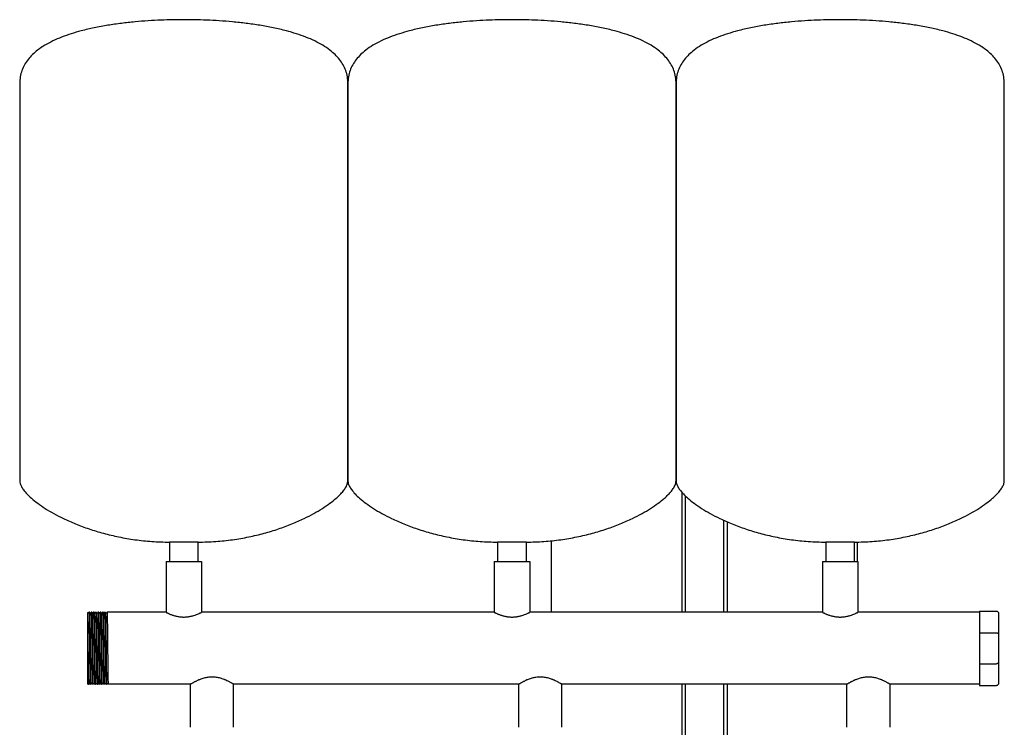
# Model space of a CAD drawing. Header units: millimetres. Extents: x 11 to 2237, y 13 to 1068.
# Tile 4 of 4: x 1352 to 2222, y 443 to 1068. Entities that reach past the tile are written whole.
import ezdxf

# ---------------------------------------------------------------- set-up
doc = ezdxf.new("R2010")
doc.units = ezdxf.units.MM

msp = doc.modelspace()

# ---------------------------------------------------------------- linework, layer by layer
at = {"color": 7, "linetype": 'Continuous', "lineweight": 25}
for p, q in [((1352.49, 1011.84), (1352.49, 660.98)), ((1642.49, 660.98), (1642.49, 1011.84)), ((1642.49, 1011.84), (1642.49, 660.98)), ((1932.49, 1011.84), (1932.49, 660.98)), ((1932.49, 660.98), (1932.49, 1011.84)), ((2222.49, 660.98), (2222.49, 1011.84)), ((1937.49, 650.97), (1937.49, 544.83)), ((1940.49, 647.78), (1940.49, 544.83)), ((1974.49, 626.2), (1974.49, 544.83)), ((1977.49, 624.88), (1977.49, 544.83)), ((1484.79, 606.83), (1484.79, 589.83)), ((1497.49, 606.83), (1484.79, 606.83)), ((1510.19, 606.83), (1497.49, 606.83)), ((1510.19, 589.83), (1510.19, 606.83)), ((1774.79, 606.83), (1774.79, 589.83)), ((1787.49, 606.83), (1774.79, 606.83)), ((1800.19, 606.83), (1787.49, 606.83)), ((1800.19, 589.83), (1800.19, 606.83)), ((1822.49, 544.83), (1822.49, 608.1)), ((2064.79, 606.83), (2064.79, 589.83)), ((2077.49, 606.83), (2064.79, 606.83)), ((2090.19, 606.83), (2077.49, 606.83)), ((2090.19, 589.83), (2090.19, 606.83)), ((2092.49, 606.91), (2092.49, 589.83)), ((1481.79, 589.83), (1481.79, 544.83)), ((1481.79, 589.83), (1513.19, 589.83)), ((1513.19, 589.83), (1513.19, 544.83)), ((1771.79, 589.83), (1771.79, 544.83)), ((1771.79, 589.83), (1803.19, 589.83)), ((1803.19, 589.83), (1803.19, 544.83)), ((2061.79, 589.83), (2061.79, 544.83)), ((2061.79, 589.83), (2093.19, 589.83)), ((2093.19, 589.83), (2093.19, 544.83)), ((1412.49, 540.17), (1412.49, 485.98)), ((1413.66, 544.82), (1413.67, 544.83)), ((1414.32, 544.83), (1413.67, 544.83)), ((1415.66, 544.83), (1415.67, 544.83)), ((1416.32, 544.83), (1415.67, 544.83)), ((1417.66, 544.83), (1417.67, 544.83)), ((1418.32, 544.83), (1417.67, 544.83)), ((1419.66, 544.82), (1419.67, 544.83)), ((1420.32, 544.82), (1419.67, 544.83)), ((1421.15, 544.15), (1421.09, 544.1)), ((1421.66, 544.83), (1421.67, 544.83)), ((1422.32, 544.83), (1421.67, 544.83)), ((1422.9, 544.11), (1422.84, 544.15)), ((1423.66, 544.82), (1423.67, 544.83)), ((1424.32, 544.83), (1423.67, 544.83)), ((1424.9, 544.11), (1424.84, 544.15)), ((1425.66, 544.83), (1425.67, 544.83)), ((1426.32, 544.83), (1425.67, 544.83)), ((1427.66, 544.83), (1427.67, 544.83)), ((1428.32, 544.82), (1427.67, 544.83)), ((1429.15, 544.15), (1429.09, 544.1)), ((1429.66, 544.82), (1429.67, 544.83)), ((1481.79, 544.83), (1429.67, 544.83)), ((1771.79, 544.83), (1513.19, 544.83)), ((2061.79, 544.83), (1803.19, 544.83)), ((2200.49, 544.83), (2093.19, 544.83)), ((2200.49, 545.93), (2215.49, 545.93)), ((2200.49, 545.93), (2200.49, 526.69)), ((2217.49, 543.93), (2217.49, 525.86)), ((2200.49, 526.69), (2200.49, 499.47)), ((2200.49, 526.69), (2215.49, 526.69)), ((2217.49, 525.86), (2217.49, 500.3)), ((2200.49, 499.47), (2200.49, 480.23)), ((2200.49, 499.47), (2215.49, 499.47)), ((2217.49, 500.3), (2217.49, 482.23)), ((1412.42, 481.64), (1412.66, 481.33)), ((1413.32, 481.33), (1412.66, 481.33)), ((1413.32, 481.33), (1413.32, 481.33)), ((1415.32, 481.33), (1414.67, 481.33)), ((1415.32, 481.33), (1415.32, 481.33)), ((1417.32, 481.33), (1416.67, 481.33)), ((1417.32, 481.33), (1417.32, 481.33)), ((1419.32, 481.33), (1418.67, 481.33)), ((1419.32, 481.33), (1419.32, 481.33)), ((1421.32, 481.33), (1420.67, 481.33)), ((1421.32, 481.33), (1421.32, 481.33)), ((1423.32, 481.33), (1422.67, 481.33)), ((1423.32, 481.33), (1423.32, 481.33)), ((1423.84, 482), (1423.9, 482.05)), ((1424.09, 482.05), (1424.15, 482)), ((1425.32, 481.33), (1424.67, 481.33)), ((1425.32, 481.33), (1425.32, 481.33)), ((1426.09, 482.05), (1426.15, 482)), ((1427.32, 481.33), (1426.67, 481.33)), ((1427.32, 481.33), (1427.32, 481.33)), ((1429.32, 481.33), (1428.67, 481.33)), ((1429.32, 481.33), (1429.32, 481.33)), ((1503.44, 481.33), (1430.67, 481.33)), ((1503.44, 443.33), (1503.44, 481.33)), ((1793.44, 481.33), (1541.54, 481.33)), ((1541.54, 443.33), (1541.54, 481.33)), ((1793.44, 443.33), (1793.44, 481.33)), ((2083.44, 481.33), (1831.54, 481.33)), ((1831.54, 443.33), (1831.54, 481.33)), ((1937.49, 481.33), (1937.49, 262.96)), ((1940.49, 481.33), (1940.49, 263.36)), ((1974.49, 481.33), (1974.49, 221.18)), ((1977.49, 481.33), (1977.49, 221.18)), ((2083.44, 443.33), (2083.44, 481.33)), ((2200.49, 481.33), (2121.54, 481.33)), ((2121.54, 443.33), (2121.54, 481.33)), ((2200.49, 480.23), (2215.49, 480.23))]:
    msp.add_line(p, q, dxfattribs=at)
at = {"color": 7, "linetype": 'Continuous', "lineweight": 25, "flags": 128}
msp.add_lwpolyline([(1412.84, 544.15), (1412.58, 544.49), (1412.57, 544.51)], dxfattribs=at)
at = {"color": 7, "linetype": 'Continuous', "lineweight": 25}
for points, knots in [([(1497.49, 1068.08), (1494.29, 1068.06), (1487.57, 1068.02), (1477.11, 1067.69), (1465.95, 1067.1), (1454.29, 1066.19), (1442.34, 1064.91), (1430.33, 1063.21), (1418.45, 1061.04), (1407.66, 1058.53), (1398.04, 1055.76), (1389.66, 1052.81), (1381.85, 1049.45), (1374.71, 1045.65), (1368.68, 1041.6), (1363.73, 1037.36), (1359.8, 1033.04), (1356.61, 1028.33), (1354.27, 1023.2), (1352.76, 1017.66), (1352.59, 1013.8), (1352.49, 1011.84)], [0, 0, 0, 0, 0.057101, 0.119664, 0.186469, 0.256315, 0.328021, 0.400438, 0.472461, 0.543048, 0.597844, 0.650682, 0.701215, 0.749205, 0.794577, 0.830497, 0.864953, 0.898386, 0.931445, 0.964982, 1, 1, 1, 1]), ([(1642.49, 1011.84), (1642.4, 1013.8), (1642.22, 1017.66), (1640.72, 1023.2), (1638.38, 1028.33), (1635.19, 1033.04), (1631.26, 1037.36), (1626.31, 1041.6), (1620.27, 1045.65), (1613.14, 1049.45), (1605.32, 1052.81), (1596.94, 1055.76), (1587.33, 1058.53), (1576.53, 1061.04), (1564.66, 1063.21), (1552.64, 1064.91), (1540.7, 1066.19), (1529.04, 1067.1), (1517.88, 1067.69), (1507.41, 1068.02), (1500.7, 1068.06), (1497.49, 1068.08)], [0, 0, 0, 0, 0.035018, 0.068555, 0.101614, 0.135047, 0.169503, 0.205423, 0.250795, 0.298785, 0.349318, 0.402156, 0.456952, 0.527539, 0.599562, 0.671979, 0.743685, 0.813531, 0.880336, 0.942899, 1, 1, 1, 1]), ([(1787.49, 1068.08), (1784.29, 1068.06), (1777.57, 1068.02), (1767.11, 1067.69), (1755.95, 1067.1), (1744.29, 1066.19), (1732.34, 1064.91), (1720.33, 1063.21), (1708.45, 1061.04), (1697.66, 1058.53), (1688.04, 1055.76), (1679.66, 1052.81), (1671.85, 1049.45), (1664.71, 1045.65), (1658.68, 1041.6), (1653.73, 1037.36), (1649.8, 1033.04), (1646.61, 1028.33), (1644.27, 1023.2), (1642.76, 1017.66), (1642.59, 1013.8), (1642.49, 1011.84)], [0, 0, 0, 0, 0.057101, 0.119664, 0.186469, 0.256315, 0.328021, 0.400438, 0.472461, 0.543048, 0.597844, 0.650682, 0.701215, 0.749205, 0.794577, 0.830497, 0.864953, 0.898386, 0.931445, 0.964982, 1, 1, 1, 1]), ([(1932.49, 1011.84), (1932.4, 1013.8), (1932.22, 1017.66), (1930.72, 1023.2), (1928.38, 1028.33), (1925.19, 1033.04), (1921.26, 1037.36), (1916.31, 1041.6), (1910.27, 1045.65), (1903.14, 1049.45), (1895.32, 1052.81), (1886.94, 1055.76), (1877.33, 1058.53), (1866.53, 1061.04), (1854.66, 1063.21), (1842.64, 1064.91), (1830.7, 1066.19), (1819.04, 1067.1), (1807.88, 1067.69), (1797.41, 1068.02), (1790.7, 1068.06), (1787.49, 1068.08)], [0, 0, 0, 0, 0.035018, 0.068555, 0.101614, 0.135047, 0.169503, 0.205423, 0.250795, 0.298785, 0.349318, 0.402156, 0.456952, 0.527539, 0.599562, 0.671979, 0.743685, 0.813531, 0.880336, 0.942899, 1, 1, 1, 1]), ([(2077.49, 1068.08), (2074.29, 1068.06), (2067.57, 1068.02), (2057.11, 1067.69), (2045.95, 1067.1), (2034.29, 1066.19), (2022.34, 1064.91), (2010.33, 1063.21), (1998.45, 1061.04), (1987.66, 1058.53), (1978.04, 1055.76), (1969.66, 1052.81), (1961.85, 1049.45), (1954.71, 1045.65), (1948.68, 1041.6), (1943.73, 1037.36), (1939.8, 1033.04), (1936.61, 1028.33), (1934.27, 1023.2), (1932.76, 1017.66), (1932.59, 1013.8), (1932.49, 1011.84)], [0, 0, 0, 0, 0.057101, 0.119664, 0.186469, 0.256315, 0.328021, 0.400438, 0.472461, 0.543048, 0.597844, 0.650682, 0.701215, 0.749205, 0.794577, 0.830497, 0.864953, 0.898386, 0.931445, 0.964982, 1, 1, 1, 1]), ([(2222.49, 1011.84), (2222.4, 1013.8), (2222.22, 1017.66), (2220.72, 1023.2), (2218.38, 1028.33), (2215.19, 1033.04), (2211.26, 1037.36), (2206.31, 1041.6), (2200.27, 1045.65), (2193.14, 1049.45), (2185.32, 1052.81), (2176.94, 1055.76), (2167.33, 1058.53), (2156.53, 1061.04), (2144.66, 1063.21), (2132.64, 1064.91), (2120.7, 1066.19), (2109.04, 1067.1), (2097.88, 1067.69), (2087.41, 1068.02), (2080.7, 1068.06), (2077.49, 1068.08)], [0, 0, 0, 0, 0.035018, 0.068555, 0.101614, 0.135047, 0.169503, 0.205423, 0.250795, 0.298785, 0.349318, 0.402156, 0.456952, 0.527539, 0.599562, 0.671979, 0.743685, 0.813531, 0.880336, 0.942899, 1, 1, 1, 1]), ([(1352.49, 660.98), (1352.58, 660.15), (1352.77, 658.35), (1354.02, 655.64), (1356.02, 652.54), (1359, 649.07), (1363.2, 645.1), (1368.59, 640.82), (1375.2, 636.34), (1382.79, 631.87), (1391.75, 627.27), (1402.13, 622.71), (1413.93, 618.34), (1426.65, 614.48), (1440.21, 611.24), (1454.51, 608.79), (1469.45, 607.15), (1479.63, 606.94), (1484.79, 606.83)], [0, 0, 0, 0, 0.016622, 0.036153, 0.05912, 0.090838, 0.127593, 0.175262, 0.228868, 0.287991, 0.35219, 0.431201, 0.515618, 0.604837, 0.698312, 0.795569, 0.896225, 1, 1, 1, 1]), ([(1510.19, 606.83), (1515.36, 606.94), (1525.53, 607.15), (1540.48, 608.79), (1554.77, 611.24), (1568.34, 614.48), (1581.06, 618.34), (1592.86, 622.71), (1603.23, 627.27), (1612.2, 631.87), (1619.79, 636.34), (1626.4, 640.82), (1631.59, 644.93), (1635.47, 648.58), (1638.27, 651.68), (1640.47, 654.76), (1642.1, 657.81), (1642.37, 659.99), (1642.49, 660.98)], [0, 0, 0, 0, 0.103778, 0.204436, 0.301697, 0.395174, 0.484396, 0.568815, 0.647829, 0.712029, 0.771154, 0.824762, 0.872432, 0.903943, 0.931838, 0.95609, 0.980149, 1, 1, 1, 1]), ([(1642.49, 660.98), (1642.58, 660.15), (1642.77, 658.35), (1644.02, 655.64), (1646.02, 652.54), (1649, 649.07), (1653.2, 645.1), (1658.59, 640.82), (1665.2, 636.34), (1672.79, 631.87), (1681.75, 627.27), (1692.13, 622.71), (1703.93, 618.34), (1716.65, 614.48), (1730.21, 611.24), (1744.51, 608.79), (1759.45, 607.15), (1769.63, 606.94), (1774.79, 606.83)], [0, 0, 0, 0, 0.016622, 0.036153, 0.05912, 0.090838, 0.127593, 0.175262, 0.228868, 0.287991, 0.35219, 0.431201, 0.515618, 0.604837, 0.698312, 0.795569, 0.896225, 1, 1, 1, 1]), ([(1800.19, 606.83), (1805.36, 606.94), (1815.53, 607.15), (1830.48, 608.79), (1844.77, 611.24), (1858.34, 614.48), (1871.06, 618.34), (1882.86, 622.71), (1893.23, 627.27), (1902.2, 631.87), (1909.79, 636.34), (1916.4, 640.82), (1921.59, 644.93), (1925.47, 648.58), (1928.27, 651.68), (1930.47, 654.76), (1932.1, 657.81), (1932.37, 659.99), (1932.49, 660.98)], [0, 0, 0, 0, 0.103778, 0.204436, 0.301697, 0.395174, 0.484396, 0.568815, 0.647829, 0.712029, 0.771154, 0.824762, 0.872432, 0.903943, 0.931838, 0.95609, 0.980149, 1, 1, 1, 1]), ([(1932.49, 660.98), (1932.58, 660.15), (1932.77, 658.35), (1934.02, 655.64), (1936.02, 652.54), (1939, 649.07), (1943.2, 645.1), (1948.59, 640.82), (1955.2, 636.34), (1962.79, 631.87), (1971.75, 627.27), (1982.13, 622.71), (1993.93, 618.34), (2006.65, 614.48), (2020.21, 611.24), (2034.51, 608.79), (2049.45, 607.15), (2059.63, 606.94), (2064.79, 606.83)], [0, 0, 0, 0, 0.016622, 0.036153, 0.05912, 0.090838, 0.127593, 0.175262, 0.228868, 0.287991, 0.35219, 0.431201, 0.515618, 0.604837, 0.698312, 0.795569, 0.896225, 1, 1, 1, 1]), ([(2090.19, 606.83), (2095.36, 606.94), (2105.53, 607.15), (2120.48, 608.79), (2134.77, 611.24), (2148.34, 614.48), (2161.06, 618.34), (2172.86, 622.71), (2183.23, 627.27), (2192.2, 631.87), (2199.79, 636.34), (2206.4, 640.82), (2211.59, 644.93), (2215.47, 648.58), (2218.27, 651.68), (2220.47, 654.76), (2222.1, 657.81), (2222.37, 659.99), (2222.49, 660.98)], [0, 0, 0, 0, 0.103778, 0.204436, 0.301697, 0.395174, 0.484396, 0.568815, 0.647829, 0.712029, 0.771154, 0.824762, 0.872432, 0.903943, 0.931838, 0.95609, 0.980149, 1, 1, 1, 1]), ([(1412.57, 544.51), (1412.49, 544.46), (1412.49, 544.46), (1412.49, 543.08), (1412.49, 541.14), (1412.49, 540.17)], [0, 0, 0, 0, 0.24309, 0.621439, 1, 1, 1, 1]), ([(1412.49, 540.17), (1412.51, 539.27), (1412.53, 538.25), (1412.56, 536), (1412.58, 534.77), (1412.61, 532.81), (1412.62, 532.14), (1412.63, 530.76), (1412.64, 530.05), (1412.67, 527.84), (1412.68, 526.29), (1412.72, 523.08), (1412.74, 521.41), (1412.77, 518.04), (1412.79, 516.33), (1412.81, 513.79), (1412.82, 512.94), (1412.84, 511.25), (1412.85, 510.4), (1412.87, 507.85), (1412.89, 506.15), (1412.92, 502.82), (1412.94, 501.19), (1412.98, 498.07), (1412.99, 496.58), (1413.02, 494.48), (1413.03, 493.8), (1413.04, 492.48), (1413.05, 491.84), (1413.08, 489.97), (1413.1, 488.81), (1413.13, 486.73), (1413.15, 485.8), (1413.18, 484.19), (1413.2, 483.52), (1413.22, 482.71), (1413.23, 482.47), (1413.25, 482.06), (1413.26, 481.89), (1413.28, 481.47), (1413.3, 481.33), (1413.32, 481.33)], [0, 0, 0, 0, 0.0625, 0.0625, 0.125, 0.125, 0.15625, 0.15625, 0.1875, 0.1875, 0.25, 0.25, 0.3125, 0.3125, 0.375, 0.375, 0.40625, 0.40625, 0.4375, 0.4375, 0.5, 0.5, 0.5625, 0.5625, 0.625, 0.625, 0.65625, 0.65625, 0.6875, 0.6875, 0.75, 0.75, 0.8125, 0.8125, 0.875, 0.875, 0.90625, 0.90625, 0.9375, 0.9375, 1, 1, 1, 1]), ([(1413.15, 544.15), (1413.1, 544.12), (1412.99, 544.04), (1412.89, 544.12), (1412.84, 544.15)], [0, 0, 0, 0, 0.500003, 1, 1, 1, 1]), ([(1413.66, 544.82), (1413.58, 544.71), (1413.4, 544.49), (1413.23, 544.26), (1413.15, 544.15)], [0, 0, 0, 0, 0.5, 1, 1, 1, 1]), ([(1413.67, 544.83), (1413.69, 544.83), (1413.71, 544.62), (1413.74, 544.01), (1413.75, 543.76), (1413.77, 543.31), (1413.77, 543.15), (1413.78, 542.8), (1413.79, 542.62), (1413.81, 541.63), (1413.83, 540.65), (1413.88, 538.32), (1413.9, 536.98), (1413.93, 534.77), (1413.94, 534), (1413.96, 532.41), (1413.97, 531.59), (1414, 529.02), (1414.02, 527.18), (1414.06, 523.31), (1414.09, 521.29), (1414.13, 517.2), (1414.15, 515.12), (1414.19, 511.03), (1414.21, 508.96), (1414.25, 504.86), (1414.27, 502.84), (1414.31, 498.98), (1414.34, 497.13), (1414.37, 494.57), (1414.38, 493.75), (1414.4, 492.16), (1414.41, 491.39), (1414.44, 489.18), (1414.46, 487.84), (1414.5, 485.51), (1414.52, 484.52), (1414.55, 483.54), (1414.55, 483.35), (1414.56, 483.01), (1414.57, 482.85), (1414.58, 482.4), (1414.59, 482.15), (1414.63, 481.54), (1414.65, 481.33), (1414.67, 481.33)], [0, 0, 0, 0, 0.0625, 0.0625, 0.09375, 0.09375, 0.109375, 0.109375, 0.125, 0.125, 0.1875, 0.1875, 0.25, 0.25, 0.28125, 0.28125, 0.3125, 0.3125, 0.375, 0.375, 0.4375, 0.4375, 0.5, 0.5, 0.5625, 0.5625, 0.625, 0.625, 0.6875, 0.6875, 0.71875, 0.71875, 0.75, 0.75, 0.8125, 0.8125, 0.875, 0.875, 0.890625, 0.890625, 0.90625, 0.90625, 0.9375, 0.9375, 1, 1, 1, 1]), ([(1414.84, 544.15), (1414.75, 544.27), (1414.58, 544.49), (1414.41, 544.71), (1414.32, 544.83)], [0, 0, 0, 0, 0.5, 1, 1, 1, 1]), ([(1414.32, 544.83), (1414.34, 544.67), (1414.38, 544.44), (1414.44, 542.58), (1414.51, 539.65), (1414.57, 535.67), (1414.63, 530.83), (1414.69, 525.31), (1414.76, 519.31), (1414.82, 513.08), (1414.88, 506.85), (1414.95, 500.85), (1415.01, 495.32), (1415.07, 490.49), (1415.13, 486.5), (1415.2, 483.57), (1415.26, 481.68), (1415.3, 481.45), (1415.32, 481.33)], [0, 0, 0, 0, 0.058843, 0.121022, 0.183955, 0.247133, 0.309418, 0.372157, 0.435384, 0.497881, 0.560379, 0.623606, 0.686345, 0.74863, 0.811808, 0.874741, 0.93692, 1, 1, 1, 1]), ([(1415.15, 544.15), (1415.1, 544.12), (1414.99, 544.04), (1414.89, 544.12), (1414.84, 544.15)], [0, 0, 0, 0, 0.500003, 1, 1, 1, 1]), ([(1415.66, 544.83), (1415.58, 544.71), (1415.41, 544.49), (1415.24, 544.27), (1415.15, 544.15)], [0, 0, 0, 0, 0.5, 1, 1, 1, 1]), ([(1415.67, 544.83), (1415.69, 544.83), (1415.71, 544.62), (1415.74, 544.01), (1415.75, 543.76), (1415.77, 543.31), (1415.77, 543.15), (1415.78, 542.8), (1415.79, 542.62), (1415.81, 541.63), (1415.83, 540.65), (1415.88, 538.32), (1415.9, 536.98), (1415.93, 534.77), (1415.94, 534), (1415.96, 532.41), (1415.97, 531.59), (1416, 529.02), (1416.02, 527.18), (1416.06, 523.31), (1416.09, 521.29), (1416.13, 517.2), (1416.15, 515.12), (1416.19, 511.03), (1416.21, 508.96), (1416.25, 504.86), (1416.27, 502.84), (1416.31, 498.98), (1416.34, 497.13), (1416.37, 494.57), (1416.38, 493.75), (1416.4, 492.16), (1416.41, 491.39), (1416.44, 489.18), (1416.46, 487.84), (1416.5, 485.51), (1416.52, 484.52), (1416.55, 483.54), (1416.55, 483.35), (1416.56, 483.01), (1416.57, 482.85), (1416.58, 482.4), (1416.59, 482.15), (1416.63, 481.54), (1416.65, 481.33), (1416.67, 481.33)], [0, 0, 0, 0, 0.0625, 0.0625, 0.09375, 0.09375, 0.109375, 0.109375, 0.125, 0.125, 0.1875, 0.1875, 0.25, 0.25, 0.28125, 0.28125, 0.3125, 0.3125, 0.375, 0.375, 0.4375, 0.4375, 0.5, 0.5, 0.5625, 0.5625, 0.625, 0.625, 0.6875, 0.6875, 0.71875, 0.71875, 0.75, 0.75, 0.8125, 0.8125, 0.875, 0.875, 0.890625, 0.890625, 0.90625, 0.90625, 0.9375, 0.9375, 1, 1, 1, 1]), ([(1416.84, 544.15), (1416.75, 544.27), (1416.58, 544.49), (1416.41, 544.71), (1416.32, 544.83)], [0, 0, 0, 0, 0.5, 1, 1, 1, 1]), ([(1416.32, 544.83), (1416.34, 544.68), (1416.38, 544.45), (1416.44, 542.58), (1416.51, 539.65), (1416.57, 535.67), (1416.63, 530.83), (1416.69, 525.31), (1416.76, 519.31), (1416.82, 513.08), (1416.88, 506.85), (1416.95, 500.85), (1417.01, 495.32), (1417.07, 490.49), (1417.13, 486.5), (1417.2, 483.57), (1417.26, 481.68), (1417.3, 481.45), (1417.32, 481.33)], [0, 0, 0, 0, 0.059672, 0.121797, 0.184674, 0.247796, 0.310027, 0.37271, 0.435882, 0.498324, 0.560766, 0.623938, 0.686621, 0.748852, 0.811974, 0.874851, 0.936976, 1, 1, 1, 1]), ([(1417.15, 544.15), (1417.1, 544.12), (1416.99, 544.04), (1416.89, 544.12), (1416.84, 544.15)], [0, 0, 0, 0, 0.500003, 1, 1, 1, 1]), ([(1417.66, 544.83), (1417.58, 544.71), (1417.41, 544.49), (1417.23, 544.27), (1417.15, 544.15)], [0, 0, 0, 0, 0.5, 1, 1, 1, 1]), ([(1417.67, 544.83), (1417.69, 544.83), (1417.71, 544.62), (1417.74, 544.01), (1417.75, 543.76), (1417.77, 543.31), (1417.77, 543.15), (1417.78, 542.8), (1417.79, 542.62), (1417.81, 541.63), (1417.83, 540.65), (1417.88, 538.32), (1417.9, 536.98), (1417.93, 534.77), (1417.94, 534), (1417.96, 532.41), (1417.97, 531.59), (1418, 529.02), (1418.02, 527.18), (1418.06, 523.31), (1418.09, 521.29), (1418.13, 517.2), (1418.15, 515.12), (1418.19, 511.03), (1418.21, 508.96), (1418.25, 504.86), (1418.27, 502.84), (1418.31, 498.98), (1418.34, 497.13), (1418.37, 494.57), (1418.38, 493.75), (1418.4, 492.16), (1418.41, 491.39), (1418.44, 489.18), (1418.46, 487.84), (1418.5, 485.51), (1418.52, 484.52), (1418.55, 483.54), (1418.55, 483.35), (1418.56, 483.01), (1418.57, 482.85), (1418.58, 482.4), (1418.59, 482.15), (1418.63, 481.54), (1418.65, 481.33), (1418.67, 481.33)], [0, 0, 0, 0, 0.0625, 0.0625, 0.09375, 0.09375, 0.109375, 0.109375, 0.125, 0.125, 0.1875, 0.1875, 0.25, 0.25, 0.28125, 0.28125, 0.3125, 0.3125, 0.375, 0.375, 0.4375, 0.4375, 0.5, 0.5, 0.5625, 0.5625, 0.625, 0.625, 0.6875, 0.6875, 0.71875, 0.71875, 0.75, 0.75, 0.8125, 0.8125, 0.875, 0.875, 0.890625, 0.890625, 0.90625, 0.90625, 0.9375, 0.9375, 1, 1, 1, 1]), ([(1418.84, 544.15), (1418.75, 544.27), (1418.58, 544.49), (1418.41, 544.71), (1418.32, 544.83)], [0, 0, 0, 0, 0.5, 1, 1, 1, 1]), ([(1418.32, 544.83), (1418.34, 544.67), (1418.38, 544.44), (1418.44, 542.58), (1418.51, 539.65), (1418.57, 535.67), (1418.63, 530.83), (1418.69, 525.31), (1418.76, 519.31), (1418.82, 513.08), (1418.88, 506.85), (1418.95, 500.85), (1419.01, 495.32), (1419.07, 490.49), (1419.13, 486.5), (1419.2, 483.57), (1419.26, 481.68), (1419.3, 481.45), (1419.32, 481.33)], [0, 0, 0, 0, 0.058721, 0.120909, 0.18385, 0.247036, 0.309329, 0.372076, 0.435311, 0.497817, 0.560322, 0.623557, 0.686304, 0.748598, 0.811784, 0.874725, 0.936912, 1, 1, 1, 1]), ([(1419.15, 544.15), (1419.13, 544.13), (1419.09, 544.09), (1418.99, 544.07), (1418.9, 544.09), (1418.86, 544.13), (1418.84, 544.15)], [0, 0, 0, 0, 0.247951, 0.500002, 0.752053, 1, 1, 1, 1]), ([(1419.66, 544.82), (1419.58, 544.71), (1419.41, 544.49), (1419.23, 544.26), (1419.15, 544.15)], [0, 0, 0, 0, 0.5, 1, 1, 1, 1]), ([(1419.67, 544.83), (1419.69, 544.83), (1419.71, 544.62), (1419.74, 544.01), (1419.75, 543.76), (1419.77, 543.31), (1419.77, 543.15), (1419.78, 542.8), (1419.79, 542.62), (1419.81, 541.63), (1419.83, 540.65), (1419.88, 538.32), (1419.9, 536.98), (1419.93, 534.77), (1419.94, 534), (1419.96, 532.41), (1419.97, 531.59), (1420, 529.02), (1420.02, 527.18), (1420.06, 523.31), (1420.09, 521.29), (1420.13, 517.2), (1420.15, 515.12), (1420.19, 511.03), (1420.21, 508.96), (1420.25, 504.86), (1420.27, 502.84), (1420.31, 498.98), (1420.34, 497.13), (1420.37, 494.57), (1420.38, 493.75), (1420.4, 492.16), (1420.41, 491.39), (1420.44, 489.18), (1420.46, 487.84), (1420.5, 485.51), (1420.52, 484.52), (1420.55, 483.54), (1420.55, 483.35), (1420.56, 483.01), (1420.57, 482.85), (1420.58, 482.4), (1420.59, 482.15), (1420.63, 481.54), (1420.65, 481.33), (1420.67, 481.33)], [0, 0, 0, 0, 0.0625, 0.0625, 0.09375, 0.09375, 0.109375, 0.109375, 0.125, 0.125, 0.1875, 0.1875, 0.25, 0.25, 0.28125, 0.28125, 0.3125, 0.3125, 0.375, 0.375, 0.4375, 0.4375, 0.5, 0.5, 0.5625, 0.5625, 0.625, 0.625, 0.6875, 0.6875, 0.71875, 0.71875, 0.75, 0.75, 0.8125, 0.8125, 0.875, 0.875, 0.890625, 0.890625, 0.90625, 0.90625, 0.9375, 0.9375, 1, 1, 1, 1]), ([(1420.84, 544.15), (1420.75, 544.26), (1420.58, 544.49), (1420.41, 544.71), (1420.32, 544.82)], [0, 0, 0, 0, 0.4999997, 1, 1, 1, 1]), ([(1420.32, 544.82), (1420.34, 544.67), (1420.39, 544.43), (1420.44, 542.58), (1420.51, 539.65), (1420.57, 535.67), (1420.63, 530.83), (1420.69, 525.31), (1420.76, 519.31), (1420.82, 513.08), (1420.88, 506.85), (1420.95, 500.85), (1421.01, 495.32), (1421.07, 490.49), (1421.13, 486.5), (1421.2, 483.57), (1421.26, 481.68), (1421.3, 481.45), (1421.32, 481.33)], [0, 0, 0, 0, 0.058014, 0.120248, 0.183237, 0.24647, 0.30881, 0.371604, 0.434887, 0.497439, 0.559992, 0.623274, 0.686068, 0.748409, 0.811642, 0.874631, 0.936865, 1, 1, 1, 1]), ([(1421.09, 544.1), (1421.09, 544.1), (1421.07, 544.08), (1420.99, 544.07), (1420.9, 544.09), (1420.86, 544.13), (1420.84, 544.15)], [0, 0, 0, 0, 0.018872, 0.347713, 0.676553, 1, 1, 1, 1]), ([(1421.66, 544.83), (1421.58, 544.71), (1421.41, 544.49), (1421.24, 544.27), (1421.15, 544.15)], [0, 0, 0, 0, 0.5, 1, 1, 1, 1]), ([(1421.67, 544.83), (1421.69, 544.83), (1421.71, 544.62), (1421.74, 544.01), (1421.75, 543.76), (1421.77, 543.31), (1421.77, 543.15), (1421.78, 542.8), (1421.79, 542.62), (1421.81, 541.63), (1421.83, 540.65), (1421.88, 538.32), (1421.9, 536.98), (1421.93, 534.77), (1421.94, 534), (1421.96, 532.41), (1421.97, 531.59), (1422, 529.02), (1422.02, 527.18), (1422.06, 523.31), (1422.09, 521.29), (1422.13, 517.2), (1422.15, 515.12), (1422.19, 511.03), (1422.21, 508.96), (1422.25, 504.86), (1422.27, 502.84), (1422.31, 498.98), (1422.34, 497.13), (1422.37, 494.57), (1422.38, 493.75), (1422.4, 492.16), (1422.41, 491.39), (1422.44, 489.18), (1422.46, 487.84), (1422.5, 485.51), (1422.52, 484.52), (1422.55, 483.54), (1422.55, 483.35), (1422.56, 483.01), (1422.57, 482.85), (1422.58, 482.4), (1422.59, 482.15), (1422.63, 481.54), (1422.65, 481.33), (1422.67, 481.33)], [0, 0, 0, 0, 0.0625, 0.0625, 0.09375, 0.09375, 0.109375, 0.109375, 0.125, 0.125, 0.1875, 0.1875, 0.25, 0.25, 0.28125, 0.28125, 0.3125, 0.3125, 0.375, 0.375, 0.4375, 0.4375, 0.5, 0.5, 0.5625, 0.5625, 0.625, 0.625, 0.6875, 0.6875, 0.71875, 0.71875, 0.75, 0.75, 0.8125, 0.8125, 0.875, 0.875, 0.890625, 0.890625, 0.90625, 0.90625, 0.9375, 0.9375, 1, 1, 1, 1]), ([(1422.84, 544.15), (1422.75, 544.27), (1422.58, 544.49), (1422.41, 544.71), (1422.32, 544.83)], [0, 0, 0, 0, 0.5, 1, 1, 1, 1]), ([(1422.32, 544.83), (1422.34, 544.68), (1422.38, 544.44), (1422.44, 542.58), (1422.51, 539.65), (1422.57, 535.67), (1422.63, 530.83), (1422.69, 525.31), (1422.76, 519.31), (1422.82, 513.08), (1422.88, 506.85), (1422.95, 500.85), (1423.01, 495.32), (1423.07, 490.49), (1423.13, 486.5), (1423.2, 483.57), (1423.26, 481.68), (1423.3, 481.45), (1423.32, 481.33)], [0, 0, 0, 0, 0.059174, 0.121331, 0.184242, 0.247398, 0.309662, 0.372378, 0.435583, 0.498058, 0.560534, 0.623738, 0.686455, 0.748719, 0.811874, 0.874785, 0.936942, 1, 1, 1, 1]), ([(1423.15, 544.15), (1423.13, 544.13), (1423.09, 544.09), (1423, 544.07), (1422.92, 544.08), (1422.9, 544.1), (1422.9, 544.11)], [0, 0, 0, 0, 0.317638, 0.640609, 0.96358, 1, 1, 1, 1]), ([(1423.66, 544.82), (1423.58, 544.71), (1423.41, 544.49), (1423.23, 544.26), (1423.15, 544.15)], [0, 0, 0, 0, 0.5, 1, 1, 1, 1]), ([(1423.67, 544.83), (1423.69, 544.83), (1423.71, 544.62), (1423.74, 544.01), (1423.75, 543.76), (1423.77, 543.31), (1423.77, 543.15), (1423.78, 542.8), (1423.79, 542.62), (1423.81, 541.63), (1423.83, 540.65), (1423.88, 538.32), (1423.9, 536.98), (1423.93, 534.77), (1423.94, 534), (1423.96, 532.41), (1423.97, 531.59), (1424, 529.02), (1424.02, 527.18), (1424.06, 523.31), (1424.09, 521.29), (1424.13, 517.2), (1424.15, 515.12), (1424.19, 511.03), (1424.21, 508.96), (1424.25, 504.86), (1424.27, 502.84), (1424.31, 498.98), (1424.34, 497.13), (1424.37, 494.57), (1424.38, 493.75), (1424.4, 492.16), (1424.41, 491.39), (1424.44, 489.18), (1424.46, 487.84), (1424.5, 485.51), (1424.52, 484.52), (1424.55, 483.54), (1424.55, 483.35), (1424.56, 483.01), (1424.57, 482.85), (1424.58, 482.4), (1424.59, 482.15), (1424.63, 481.54), (1424.65, 481.33), (1424.67, 481.33)], [0, 0, 0, 0, 0.0625, 0.0625, 0.09375, 0.09375, 0.109375, 0.109375, 0.125, 0.125, 0.1875, 0.1875, 0.25, 0.25, 0.28125, 0.28125, 0.3125, 0.3125, 0.375, 0.375, 0.4375, 0.4375, 0.5, 0.5, 0.5625, 0.5625, 0.625, 0.625, 0.6875, 0.6875, 0.71875, 0.71875, 0.75, 0.75, 0.8125, 0.8125, 0.875, 0.875, 0.890625, 0.890625, 0.90625, 0.90625, 0.9375, 0.9375, 1, 1, 1, 1]), ([(1424.84, 544.15), (1424.75, 544.27), (1424.58, 544.49), (1424.41, 544.71), (1424.32, 544.83)], [0, 0, 0, 0, 0.5, 1, 1, 1, 1]), ([(1424.32, 544.83), (1424.34, 544.68), (1424.38, 544.45), (1424.44, 542.58), (1424.51, 539.65), (1424.57, 535.67), (1424.63, 530.83), (1424.69, 525.31), (1424.76, 519.31), (1424.82, 513.08), (1424.88, 506.85), (1424.95, 500.85), (1425.01, 495.32), (1425.07, 490.49), (1425.13, 486.5), (1425.2, 483.57), (1425.26, 481.68), (1425.3, 481.45), (1425.32, 481.33)], [0, 0, 0, 0, 0.05958, 0.12171, 0.184594, 0.247723, 0.309959, 0.372649, 0.435826, 0.498275, 0.560723, 0.623901, 0.68659, 0.748827, 0.811955, 0.874839, 0.93697, 1, 1, 1, 1]), ([(1425.15, 544.15), (1425.13, 544.13), (1425.09, 544.09), (1425, 544.07), (1424.92, 544.08), (1424.9, 544.1), (1424.9, 544.11)], [0, 0, 0, 0, 0.318927, 0.643248, 0.967569, 1, 1, 1, 1]), ([(1425.66, 544.83), (1425.58, 544.71), (1425.41, 544.49), (1425.23, 544.27), (1425.15, 544.15)], [0, 0, 0, 0, 0.5, 1, 1, 1, 1]), ([(1425.67, 544.83), (1425.69, 544.83), (1425.71, 544.62), (1425.74, 544.01), (1425.75, 543.76), (1425.77, 543.31), (1425.77, 543.15), (1425.78, 542.8), (1425.79, 542.62), (1425.81, 541.63), (1425.83, 540.65), (1425.88, 538.32), (1425.9, 536.98), (1425.93, 534.77), (1425.94, 534), (1425.96, 532.41), (1425.97, 531.59), (1426, 529.02), (1426.02, 527.18), (1426.06, 523.31), (1426.09, 521.29), (1426.13, 517.2), (1426.15, 515.12), (1426.19, 511.03), (1426.21, 508.96), (1426.25, 504.86), (1426.27, 502.84), (1426.31, 498.98), (1426.34, 497.13), (1426.37, 494.57), (1426.38, 493.75), (1426.4, 492.16), (1426.41, 491.39), (1426.44, 489.18), (1426.46, 487.84), (1426.5, 485.51), (1426.52, 484.52), (1426.55, 483.54), (1426.55, 483.35), (1426.56, 483.01), (1426.57, 482.85), (1426.58, 482.4), (1426.59, 482.15), (1426.63, 481.54), (1426.65, 481.33), (1426.67, 481.33)], [0, 0, 0, 0, 0.0625, 0.0625, 0.09375, 0.09375, 0.109375, 0.109375, 0.125, 0.125, 0.1875, 0.1875, 0.25, 0.25, 0.28125, 0.28125, 0.3125, 0.3125, 0.375, 0.375, 0.4375, 0.4375, 0.5, 0.5, 0.5625, 0.5625, 0.625, 0.625, 0.6875, 0.6875, 0.71875, 0.71875, 0.75, 0.75, 0.8125, 0.8125, 0.875, 0.875, 0.890625, 0.890625, 0.90625, 0.90625, 0.9375, 0.9375, 1, 1, 1, 1]), ([(1426.84, 544.15), (1426.75, 544.27), (1426.58, 544.49), (1426.41, 544.71), (1426.32, 544.83)], [0, 0, 0, 0, 0.4999997, 1, 1, 1, 1]), ([(1426.32, 544.83), (1426.34, 544.67), (1426.39, 544.44), (1426.44, 542.58), (1426.51, 539.65), (1426.57, 535.67), (1426.63, 530.83), (1426.69, 525.31), (1426.76, 519.31), (1426.82, 513.08), (1426.88, 506.85), (1426.95, 500.85), (1427.01, 495.32), (1427.07, 490.49), (1427.13, 486.5), (1427.2, 483.57), (1427.26, 481.68), (1427.3, 481.45), (1427.32, 481.33)], [0, 0, 0, 0, 0.0585, 0.120702, 0.183658, 0.246859, 0.309167, 0.371928, 0.435179, 0.497699, 0.560219, 0.623469, 0.68623, 0.748538, 0.811739, 0.874695, 0.936897, 1, 1, 1, 1]), ([(1427.15, 544.15), (1427.13, 544.13), (1427.09, 544.09), (1426.99, 544.07), (1426.9, 544.09), (1426.86, 544.13), (1426.84, 544.15)], [0, 0, 0, 0, 0.247889, 0.500001, 0.752113, 1, 1, 1, 1]), ([(1427.66, 544.83), (1427.58, 544.71), (1427.41, 544.49), (1427.23, 544.27), (1427.15, 544.15)], [0, 0, 0, 0, 0.5, 1, 1, 1, 1]), ([(1427.67, 544.83), (1427.69, 544.83), (1427.71, 544.62), (1427.74, 544.01), (1427.75, 543.76), (1427.77, 543.31), (1427.77, 543.15), (1427.78, 542.8), (1427.79, 542.62), (1427.81, 541.63), (1427.83, 540.65), (1427.88, 538.32), (1427.9, 536.98), (1427.93, 534.77), (1427.94, 534), (1427.96, 532.41), (1427.97, 531.59), (1428, 529.02), (1428.02, 527.18), (1428.06, 523.31), (1428.09, 521.29), (1428.13, 517.2), (1428.15, 515.12), (1428.19, 511.03), (1428.21, 508.96), (1428.25, 504.86), (1428.27, 502.84), (1428.31, 498.98), (1428.34, 497.13), (1428.37, 494.57), (1428.38, 493.75), (1428.4, 492.16), (1428.41, 491.39), (1428.44, 489.18), (1428.46, 487.84), (1428.5, 485.51), (1428.52, 484.52), (1428.55, 483.54), (1428.55, 483.35), (1428.56, 483.01), (1428.57, 482.85), (1428.58, 482.4), (1428.59, 482.15), (1428.63, 481.54), (1428.65, 481.33), (1428.67, 481.33)], [0, 0, 0, 0, 0.0625, 0.0625, 0.09375, 0.09375, 0.109375, 0.109375, 0.125, 0.125, 0.1875, 0.1875, 0.25, 0.25, 0.28125, 0.28125, 0.3125, 0.3125, 0.375, 0.375, 0.4375, 0.4375, 0.5, 0.5, 0.5625, 0.5625, 0.625, 0.625, 0.6875, 0.6875, 0.71875, 0.71875, 0.75, 0.75, 0.8125, 0.8125, 0.875, 0.875, 0.890625, 0.890625, 0.90625, 0.90625, 0.9375, 0.9375, 1, 1, 1, 1]), ([(1428.84, 544.15), (1428.75, 544.26), (1428.58, 544.49), (1428.41, 544.71), (1428.32, 544.82)], [0, 0, 0, 0, 0.5, 1, 1, 1, 1]), ([(1428.32, 544.82), (1428.34, 544.67), (1428.39, 544.43), (1428.44, 542.58), (1428.51, 539.65), (1428.57, 535.67), (1428.63, 530.83), (1428.69, 525.31), (1428.76, 519.31), (1428.82, 513.08), (1428.88, 506.85), (1428.95, 500.85), (1429.01, 495.32), (1429.07, 490.49), (1429.13, 486.5), (1429.2, 483.57), (1429.26, 481.68), (1429.3, 481.45), (1429.32, 481.33)], [0, 0, 0, 0, 0.0580827, 0.1203121, 0.1832961, 0.2465249, 0.3088607, 0.3716501, 0.4349282, 0.497476, 0.5600238, 0.6233019, 0.6860913, 0.748427, 0.8116559, 0.8746398, 0.9368693, 1, 1, 1, 1]), ([(1429.09, 544.1), (1429.09, 544.1), (1429.06, 544.08), (1428.99, 544.07), (1428.9, 544.09), (1428.86, 544.13), (1428.84, 544.15)], [0, 0, 0, 0, 0.019208, 0.347984, 0.676759, 1, 1, 1, 1]), ([(1429.66, 544.82), (1429.58, 544.71), (1429.4, 544.49), (1429.23, 544.26), (1429.15, 544.15)], [0, 0, 0, 0, 0.5, 1, 1, 1, 1]), ([(1429.67, 544.83), (1429.69, 544.83), (1429.71, 544.62), (1429.74, 544.01), (1429.75, 543.76), (1429.77, 543.31), (1429.77, 543.15), (1429.78, 542.8), (1429.79, 542.62), (1429.81, 541.63), (1429.83, 540.65), (1429.88, 538.32), (1429.9, 536.98), (1429.93, 534.77), (1429.94, 534), (1429.96, 532.41), (1429.97, 531.59), (1430, 529.02), (1430.02, 527.18), (1430.06, 523.31), (1430.09, 521.29), (1430.13, 517.2), (1430.15, 515.12), (1430.19, 511.03), (1430.21, 508.96), (1430.25, 504.86), (1430.27, 502.84), (1430.31, 498.98), (1430.34, 497.13), (1430.37, 494.57), (1430.38, 493.75), (1430.4, 492.16), (1430.41, 491.39), (1430.44, 489.18), (1430.46, 487.84), (1430.5, 485.51), (1430.52, 484.52), (1430.55, 483.54), (1430.55, 483.35), (1430.56, 483.01), (1430.57, 482.85), (1430.58, 482.4), (1430.59, 482.15), (1430.63, 481.54), (1430.65, 481.33), (1430.67, 481.33)], [0, 0, 0, 0, 0.0625, 0.0625, 0.09375, 0.09375, 0.109375, 0.109375, 0.125, 0.125, 0.1875, 0.1875, 0.25, 0.25, 0.28125, 0.28125, 0.3125, 0.3125, 0.375, 0.375, 0.4375, 0.4375, 0.5, 0.5, 0.5625, 0.5625, 0.625, 0.625, 0.6875, 0.6875, 0.71875, 0.71875, 0.75, 0.75, 0.8125, 0.8125, 0.875, 0.875, 0.890625, 0.890625, 0.90625, 0.90625, 0.9375, 0.9375, 1, 1, 1, 1]), ([(1481.79, 544.83), (1481.79, 544.83), (1481.8, 544.83), (1481.81, 544.82), (1481.84, 544.81), (1481.87, 544.79), (1481.91, 544.77), (1481.97, 544.74), (1482.03, 544.71), (1482.17, 544.64), (1482.46, 544.5), (1482.98, 544.26), (1483.65, 543.95), (1484.41, 543.62), (1485.33, 543.23), (1486.34, 542.84), (1487.51, 542.42), (1489.13, 541.89), (1491.38, 541.3), (1494.35, 540.8), (1497.48, 540.61), (1500.61, 540.79), (1503.59, 541.3), (1506.3, 542.01), (1508.65, 542.82), (1510.28, 543.49), (1511.34, 543.95), (1512, 544.26), (1512.52, 544.5), (1512.83, 544.65), (1513, 544.73), (1513.09, 544.77), (1513.15, 544.81), (1513.19, 544.82), (1513.19, 544.83), (1513.19, 544.83)], [0, 0, 0, 0, 0.007747, 0.015516, 0.023309, 0.031128, 0.038973, 0.046846, 0.054747, 0.062677, 0.093241, 0.125138, 0.155049, 0.187696, 0.215272, 0.250374, 0.28153, 0.312702, 0.375214, 0.437347, 0.499752, 0.562233, 0.62463, 0.687255, 0.749858, 0.812141, 0.84485, 0.874814, 0.906562, 0.936991, 0.949734, 0.962401, 0.974998, 0.98753, 1, 1, 1, 1]), ([(1771.79, 544.83), (1771.79, 544.83), (1771.8, 544.83), (1771.81, 544.82), (1771.84, 544.81), (1771.87, 544.79), (1771.91, 544.77), (1771.97, 544.74), (1772.03, 544.71), (1772.17, 544.64), (1772.46, 544.5), (1772.98, 544.26), (1773.65, 543.95), (1774.41, 543.62), (1775.33, 543.23), (1776.34, 542.84), (1777.51, 542.42), (1779.13, 541.89), (1781.38, 541.3), (1784.35, 540.8), (1787.48, 540.61), (1790.61, 540.79), (1793.59, 541.3), (1796.3, 542.01), (1798.65, 542.82), (1800.28, 543.49), (1801.34, 543.95), (1802, 544.26), (1802.52, 544.5), (1802.83, 544.65), (1803, 544.73), (1803.09, 544.77), (1803.15, 544.81), (1803.19, 544.82), (1803.19, 544.83), (1803.19, 544.83)], [0, 0, 0, 0, 0.007747, 0.015516, 0.023309, 0.031128, 0.038973, 0.046846, 0.054747, 0.062677, 0.093241, 0.125138, 0.155049, 0.187696, 0.215272, 0.250374, 0.28153, 0.312702, 0.375214, 0.437347, 0.499752, 0.562233, 0.62463, 0.687255, 0.749858, 0.812141, 0.84485, 0.874814, 0.906562, 0.936991, 0.949734, 0.962401, 0.974998, 0.98753, 1, 1, 1, 1]), ([(2061.79, 544.83), (2061.79, 544.83), (2061.8, 544.83), (2061.81, 544.82), (2061.84, 544.81), (2061.87, 544.79), (2061.91, 544.77), (2061.97, 544.74), (2062.03, 544.71), (2062.17, 544.64), (2062.46, 544.5), (2062.98, 544.26), (2063.65, 543.95), (2064.41, 543.62), (2065.33, 543.23), (2066.34, 542.84), (2067.51, 542.42), (2069.13, 541.89), (2071.38, 541.3), (2074.35, 540.8), (2077.48, 540.61), (2080.61, 540.79), (2083.59, 541.3), (2086.3, 542.01), (2088.65, 542.82), (2090.28, 543.49), (2091.34, 543.95), (2092, 544.26), (2092.52, 544.5), (2092.83, 544.65), (2093, 544.73), (2093.09, 544.77), (2093.15, 544.81), (2093.19, 544.82), (2093.19, 544.83), (2093.19, 544.83)], [0, 0, 0, 0, 0.007747, 0.015516, 0.023309, 0.031128, 0.038973, 0.046846, 0.054747, 0.062677, 0.093241, 0.125138, 0.155049, 0.187696, 0.215272, 0.250374, 0.28153, 0.312702, 0.375214, 0.437347, 0.499752, 0.562233, 0.62463, 0.687255, 0.749858, 0.812141, 0.84485, 0.874814, 0.906562, 0.936991, 0.949734, 0.962401, 0.974998, 0.98753, 1, 1, 1, 1]), ([(2215.49, 545.93), (2215.73, 545.93), (2215.98, 545.89), (2216.48, 545.69), (2216.71, 545.54), (2217.1, 545.15), (2217.26, 544.91), (2217.45, 544.42), (2217.49, 544.16), (2217.49, 543.93)], [0, 0, 0, 0, 0.25, 0.25, 0.5, 0.5, 0.75, 0.75, 1, 1, 1, 1]), ([(2215.49, 526.69), (2215.73, 526.69), (2215.98, 526.67), (2216.48, 526.59), (2216.71, 526.52), (2217.1, 526.36), (2217.26, 526.26), (2217.45, 526.06), (2217.49, 525.95), (2217.49, 525.86)], [0, 0, 0, 0, 0.25, 0.25, 0.5, 0.5, 0.75, 0.75, 1, 1, 1, 1]), ([(2217.49, 500.3), (2217.49, 500.2), (2217.45, 500.1), (2217.26, 499.89), (2217.1, 499.79), (2216.71, 499.63), (2216.48, 499.57), (2215.98, 499.49), (2215.73, 499.47), (2215.49, 499.47)], [0, 0, 0, 0, 0.25, 0.25, 0.5, 0.5, 0.75, 0.75, 1, 1, 1, 1]), ([(1541.54, 481.33), (1541.54, 481.33), (1541.54, 481.33), (1541.53, 481.34), (1541.5, 481.35), (1541.47, 481.37), (1541.43, 481.4), (1541.38, 481.43), (1541.31, 481.47), (1541.24, 481.51), (1541.07, 481.61), (1540.72, 481.82), (1540.08, 482.18), (1539.27, 482.64), (1538.34, 483.14), (1537.23, 483.72), (1536.21, 484.22), (1535.28, 484.64), (1534.59, 484.95), (1533.87, 485.25), (1532.84, 485.66), (1531.54, 486.13), (1529.85, 486.65), (1528.13, 487.08), (1525.69, 487.53), (1522.5, 487.78), (1519.32, 487.53), (1516.87, 487.08), (1515.15, 486.65), (1513.45, 486.13), (1512, 485.61), (1510.48, 484.99), (1509.24, 484.44), (1508.15, 483.91), (1507.37, 483.52), (1506.55, 483.09), (1505.71, 482.64), (1504.9, 482.18), (1504.27, 481.82), (1503.89, 481.59), (1503.68, 481.47), (1503.58, 481.41), (1503.5, 481.36), (1503.45, 481.33), (1503.45, 481.33), (1503.44, 481.33)], [0, 0, 0, 0, 0.006858, 0.013733, 0.020626, 0.027538, 0.03447, 0.041424, 0.048401, 0.055401, 0.062426, 0.09308, 0.125056, 0.155, 0.187512, 0.215578, 0.250034, 0.265654, 0.281282, 0.297063, 0.31267, 0.345982, 0.374809, 0.40728, 0.43745, 0.499898, 0.562217, 0.592426, 0.624939, 0.654015, 0.687666, 0.711376, 0.750126, 0.772922, 0.793793, 0.812741, 0.845152, 0.875016, 0.906906, 0.937485, 0.95013, 0.962697, 0.975193, 0.987625, 1, 1, 1, 1]), ([(1831.54, 481.33), (1831.54, 481.33), (1831.54, 481.33), (1831.53, 481.34), (1831.5, 481.35), (1831.47, 481.37), (1831.43, 481.4), (1831.38, 481.43), (1831.31, 481.47), (1831.24, 481.51), (1831.07, 481.61), (1830.72, 481.82), (1830.08, 482.18), (1829.27, 482.64), (1828.34, 483.14), (1827.23, 483.72), (1826.21, 484.22), (1825.28, 484.64), (1824.59, 484.95), (1823.87, 485.25), (1822.84, 485.66), (1821.54, 486.13), (1819.85, 486.65), (1818.13, 487.08), (1815.69, 487.53), (1812.5, 487.78), (1809.32, 487.53), (1806.87, 487.08), (1805.15, 486.65), (1803.45, 486.13), (1802, 485.61), (1800.48, 484.99), (1799.24, 484.44), (1798.15, 483.91), (1797.37, 483.52), (1796.55, 483.09), (1795.71, 482.64), (1794.9, 482.18), (1794.27, 481.82), (1793.89, 481.59), (1793.68, 481.47), (1793.58, 481.41), (1793.5, 481.36), (1793.45, 481.33), (1793.45, 481.33), (1793.44, 481.33)], [0, 0, 0, 0, 0.0068583, 0.0137334, 0.0206262, 0.0275382, 0.0344705, 0.0414242, 0.0484005, 0.0554007, 0.0624258, 0.0930798, 0.1250557, 0.1549996, 0.1875124, 0.2155782, 0.2500341, 0.2656535, 0.2812816, 0.2970631, 0.3126702, 0.3459818, 0.3748088, 0.4072803, 0.4374501, 0.4998983, 0.5622172, 0.5924264, 0.6249388, 0.6540152, 0.6876662, 0.7113758, 0.7501265, 0.7729224, 0.7937932, 0.8127413, 0.8451515, 0.8750157, 0.9069063, 0.937485, 0.9501301, 0.9626973, 0.9751934, 0.9876252, 1, 1, 1, 1]), ([(2121.54, 481.33), (2121.54, 481.33), (2121.54, 481.33), (2121.53, 481.34), (2121.5, 481.35), (2121.47, 481.37), (2121.43, 481.4), (2121.38, 481.43), (2121.31, 481.47), (2121.24, 481.51), (2121.07, 481.61), (2120.72, 481.82), (2120.08, 482.18), (2119.27, 482.64), (2118.34, 483.14), (2117.23, 483.72), (2116.21, 484.22), (2115.28, 484.64), (2114.59, 484.95), (2113.87, 485.25), (2112.84, 485.66), (2111.54, 486.13), (2109.85, 486.65), (2108.13, 487.08), (2105.69, 487.53), (2102.5, 487.78), (2099.32, 487.53), (2096.87, 487.08), (2095.15, 486.65), (2093.45, 486.13), (2092, 485.61), (2090.48, 484.99), (2089.24, 484.44), (2088.15, 483.91), (2087.37, 483.52), (2086.55, 483.09), (2085.71, 482.64), (2084.9, 482.18), (2084.27, 481.82), (2083.89, 481.59), (2083.68, 481.47), (2083.58, 481.41), (2083.5, 481.36), (2083.45, 481.33), (2083.45, 481.33), (2083.44, 481.33)], [0, 0, 0, 0, 0.006858, 0.013733, 0.020626, 0.027538, 0.03447, 0.041424, 0.048401, 0.055401, 0.062426, 0.09308, 0.125056, 0.155, 0.187512, 0.215578, 0.250034, 0.265654, 0.281282, 0.297063, 0.31267, 0.345982, 0.374809, 0.40728, 0.43745, 0.499898, 0.562217, 0.592426, 0.624939, 0.654015, 0.687666, 0.711376, 0.750126, 0.772922, 0.793793, 0.812741, 0.845152, 0.875016, 0.906906, 0.937485, 0.95013, 0.962697, 0.975193, 0.987625, 1, 1, 1, 1]), ([(1412.49, 485.98), (1412.49, 485.01), (1412.49, 483.08), (1412.49, 481.69), (1412.49, 481.7), (1412.42, 481.64)], [0, 0, 0, 0, 0.377879, 0.755165, 1, 1, 1, 1]), ([(1412.49, 485.98), (1412.51, 485.19), (1412.54, 483.63), (1412.59, 482.26), (1412.63, 481.49), (1412.65, 481.4), (1412.66, 481.33)], [0, 0, 0, 0, 0.28837, 0.573144, 0.79937, 1, 1, 1, 1]), ([(1413.32, 481.33), (1413.41, 481.44), (1413.58, 481.67), (1413.75, 481.89), (1413.84, 482)], [0, 0, 0, 0, 0.5, 1, 1, 1, 1]), ([(1413.84, 482), (1413.89, 482.04), (1413.99, 482.12), (1414.1, 482.04), (1414.15, 482)], [0, 0, 0, 0, 0.499997, 1, 1, 1, 1]), ([(1414.15, 482), (1414.23, 481.89), (1414.41, 481.67), (1414.58, 481.44), (1414.66, 481.33)], [0, 0, 0, 0, 0.4999997, 1, 1, 1, 1]), ([(1415.32, 481.33), (1415.41, 481.44), (1415.58, 481.67), (1415.75, 481.89), (1415.84, 482)], [0, 0, 0, 0, 0.5, 1, 1, 1, 1]), ([(1415.84, 482), (1415.89, 482.04), (1415.99, 482.12), (1416.1, 482.04), (1416.15, 482)], [0, 0, 0, 0, 0.499997, 1, 1, 1, 1]), ([(1416.15, 482), (1416.23, 481.89), (1416.41, 481.67), (1416.58, 481.44), (1416.66, 481.33)], [0, 0, 0, 0, 0.4999997, 1, 1, 1, 1]), ([(1417.32, 481.33), (1417.41, 481.44), (1417.58, 481.67), (1417.75, 481.89), (1417.84, 482)], [0, 0, 0, 0, 0.5, 1, 1, 1, 1]), ([(1417.84, 482), (1417.89, 482.04), (1417.99, 482.12), (1418.1, 482.04), (1418.15, 482)], [0, 0, 0, 0, 0.4999976, 1, 1, 1, 1]), ([(1418.15, 482), (1418.23, 481.89), (1418.41, 481.67), (1418.58, 481.44), (1418.66, 481.33)], [0, 0, 0, 0, 0.5, 1, 1, 1, 1]), ([(1419.32, 481.33), (1419.41, 481.44), (1419.58, 481.67), (1419.75, 481.89), (1419.84, 482)], [0, 0, 0, 0, 0.5, 1, 1, 1, 1]), ([(1419.84, 482), (1419.86, 482.02), (1419.9, 482.06), (1419.99, 482.09), (1420.09, 482.06), (1420.13, 482.02), (1420.15, 482)], [0, 0, 0, 0, 0.24794, 0.499998, 0.752057, 1, 1, 1, 1]), ([(1420.15, 482), (1420.23, 481.89), (1420.41, 481.67), (1420.58, 481.44), (1420.66, 481.33)], [0, 0, 0, 0, 0.5, 1, 1, 1, 1]), ([(1421.32, 481.33), (1421.41, 481.44), (1421.58, 481.67), (1421.75, 481.89), (1421.84, 482)], [0, 0, 0, 0, 0.5, 1, 1, 1, 1]), ([(1421.84, 482), (1421.86, 482.02), (1421.9, 482.06), (1421.99, 482.09), (1422.09, 482.06), (1422.13, 482.02), (1422.15, 482)], [0, 0, 0, 0, 0.247925, 0.499998, 0.752073, 1, 1, 1, 1]), ([(1422.15, 482), (1422.23, 481.89), (1422.41, 481.67), (1422.58, 481.44), (1422.66, 481.33)], [0, 0, 0, 0, 0.5, 1, 1, 1, 1]), ([(1423.32, 481.33), (1423.41, 481.44), (1423.58, 481.67), (1423.75, 481.89), (1423.84, 482)], [0, 0, 0, 0, 0.5, 1, 1, 1, 1]), ([(1423.9, 482.05), (1423.9, 482.05), (1423.92, 482.07), (1423.99, 482.08), (1424.07, 482.07), (1424.09, 482.05), (1424.09, 482.05)], [0, 0, 0, 0, 0.040649, 0.492732, 0.944816, 1, 1, 1, 1]), ([(1424.15, 482), (1424.23, 481.89), (1424.41, 481.67), (1424.58, 481.44), (1424.66, 481.33)], [0, 0, 0, 0, 0.5, 1, 1, 1, 1]), ([(1425.32, 481.33), (1425.41, 481.44), (1425.58, 481.67), (1425.75, 481.89), (1425.84, 482)], [0, 0, 0, 0, 0.5, 1, 1, 1, 1]), ([(1425.84, 482), (1425.86, 482.02), (1425.9, 482.06), (1425.99, 482.09), (1426.07, 482.07), (1426.09, 482.05), (1426.09, 482.05)], [0, 0, 0, 0, 0.317811, 0.641019, 0.964228, 1, 1, 1, 1]), ([(1426.15, 482), (1426.24, 481.89), (1426.41, 481.67), (1426.58, 481.44), (1426.66, 481.33)], [0, 0, 0, 0, 0.5, 1, 1, 1, 1]), ([(1427.32, 481.33), (1427.41, 481.44), (1427.58, 481.67), (1427.75, 481.89), (1427.84, 482)], [0, 0, 0, 0, 0.5, 1, 1, 1, 1]), ([(1427.84, 482), (1427.86, 482.02), (1427.9, 482.06), (1427.99, 482.09), (1428.09, 482.06), (1428.13, 482.02), (1428.15, 482)], [0, 0, 0, 0, 0.247882, 0.499999, 0.752117, 1, 1, 1, 1]), ([(1428.15, 482), (1428.23, 481.89), (1428.41, 481.67), (1428.58, 481.44), (1428.66, 481.33)], [0, 0, 0, 0, 0.4999997, 1, 1, 1, 1]), ([(1429.32, 481.33), (1429.41, 481.44), (1429.58, 481.67), (1429.75, 481.89), (1429.84, 482)], [0, 0, 0, 0, 0.5, 1, 1, 1, 1]), ([(1429.84, 482), (1429.86, 482.02), (1429.9, 482.06), (1429.99, 482.09), (1430.09, 482.06), (1430.13, 482.02), (1430.15, 482)], [0, 0, 0, 0, 0.247876, 0.5, 0.752123, 1, 1, 1, 1]), ([(1430.15, 482), (1430.23, 481.89), (1430.41, 481.67), (1430.58, 481.44), (1430.66, 481.33)], [0, 0, 0, 0, 0.5, 1, 1, 1, 1]), ([(2217.49, 482.23), (2217.49, 481.99), (2217.45, 481.74), (2217.26, 481.25), (2217.1, 481.01), (2216.71, 480.62), (2216.48, 480.47), (2215.98, 480.27), (2215.73, 480.23), (2215.49, 480.23)], [0, 0, 0, 0, 0.25, 0.25, 0.5, 0.5, 0.75, 0.75, 1, 1, 1, 1])]:
    msp.add_open_spline(points, degree=3, knots=knots, dxfattribs=at)

doc.saveas('drawing.dxf')
